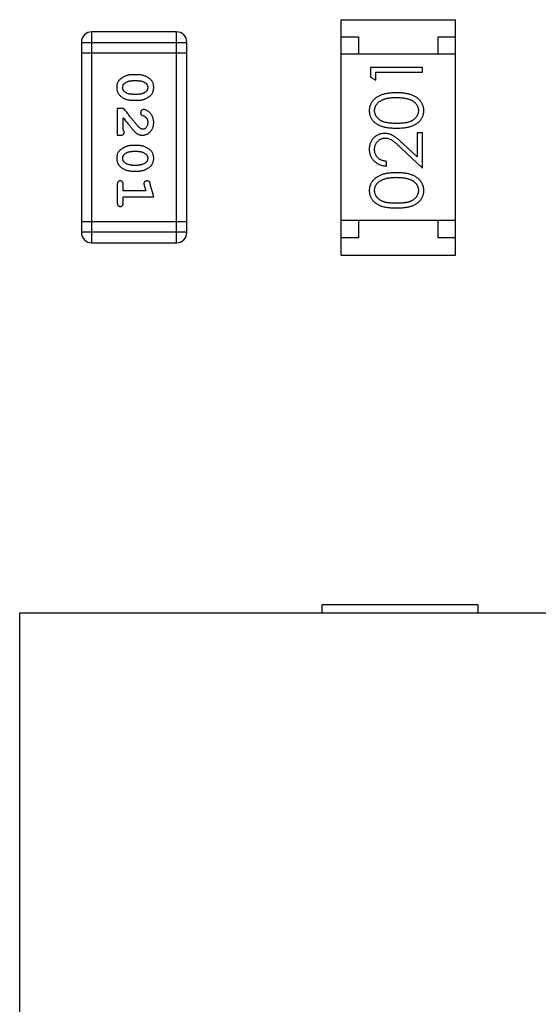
# Model space of a CAD drawing. Header units: millimetres. Extents: x 563 to 681, y 173 to 284.
# Tile 141 of 167: x 636.96 to 638.46, y 257.68 to 260.52. Entities that reach past the tile are written whole.
import ezdxf

# ---------------------------------------------------------------- set-up
doc = ezdxf.new("R2010")
doc.units = ezdxf.units.MM
doc.header["$LTSCALE"] = 30.734
doc.layers.get('0').update_dxf_attribs({"linetype": 'CONTINUOUS'})

msp = doc.modelspace()

# ---------------------------------------------------------------- linework, layer by layer
at = {"linetype": 'Continuous'}
for p, q in [((637.8855, 259.8438), (637.8855, 260.5238)), ((637.8855, 260.5238), (638.2155, 260.5238)), ((638.2155, 259.8438), (638.2155, 260.5238)), ((637.1645, 259.879), (637.1645, 260.4886)), ((637.4084, 260.4886), (637.1645, 260.4886)), ((637.4084, 260.4886), (637.4084, 259.879)), ((637.1341, 260.4582), (637.1341, 259.9095)), ((637.1341, 260.4582), (637.4389, 260.4582)), ((637.4389, 259.9095), (637.4389, 260.4582)), ((637.8855, 260.4738), (637.9355, 260.4738)), ((637.9355, 260.4738), (637.9355, 260.4238)), ((638.1655, 260.4238), (638.1655, 260.4738)), ((638.1655, 260.4738), (638.2155, 260.4738)), ((637.1341, 260.4277), (637.4389, 260.4277)), ((638.2155, 260.4238), (637.8855, 260.4238)), ((637.9703, 260.3856), (637.9703, 260.3578)), ((638.1203, 260.3856), (637.9703, 260.3856)), ((637.9857, 260.349), (637.9857, 260.3721)), ((637.9857, 260.3721), (638.1203, 260.3721)), ((638.1203, 260.3721), (638.1203, 260.3856)), ((637.2985, 260.3648), (637.2807, 260.3648)), ((637.2982, 260.3475), (637.281, 260.3475)), ((637.9703, 260.3578), (637.9857, 260.349)), ((637.281, 260.3081), (637.2982, 260.3081)), ((637.2807, 260.2908), (637.2985, 260.2908)), ((637.2377, 260.2672), (637.2377, 260.1901)), ((637.2566, 260.2672), (637.2377, 260.2672)), ((637.255, 260.2043), (637.255, 260.2405)), ((638.1049, 260.1971), (638.1049, 260.1273)), ((638.1203, 260.1971), (638.1049, 260.1971)), ((638.1203, 260.0952), (638.1203, 260.1971)), ((637.2377, 260.1901), (637.2455, 260.1901)), ((637.2985, 260.1602), (637.2807, 260.1602)), ((637.2982, 260.1429), (637.281, 260.1429)), ((638.0582, 260.1534), (638.1203, 260.0952)), ((638.1049, 260.1273), (638.0648, 260.1648)), ((638.0164, 260.1009), (638.0164, 260.1144)), ((637.2807, 260.0863), (637.2985, 260.0863)), ((637.281, 260.1036), (637.2982, 260.1036)), ((637.2377, 260.047), (637.2377, 259.9951)), ((637.255, 260.0297), (637.255, 260.047)), ((637.32, 260.0297), (637.255, 260.0297)), ((637.3158, 260.0447), (637.32, 260.0297)), ((637.3431, 260.0124), (637.3332, 260.0489)), ((637.255, 259.9951), (637.255, 260.0124)), ((637.255, 260.0124), (637.3431, 260.0124)), ((637.4389, 259.94), (637.1341, 259.94)), ((638.2155, 259.9438), (637.8855, 259.9438)), ((637.9355, 259.9438), (637.9355, 259.8938)), ((638.1655, 259.8938), (638.1655, 259.9438)), ((637.4389, 259.9095), (637.1341, 259.9095)), ((637.9355, 259.8938), (637.8855, 259.8938)), ((638.2155, 259.8938), (638.1655, 259.8938)), ((637.1645, 259.879), (637.4084, 259.879)), ((637.8855, 259.8438), (638.2155, 259.8438)), ((637.8304, 258.8089), (637.8304, 258.8339)), ((637.8304, 258.8339), (638.2804, 258.8339)), ((638.2804, 258.8339), (638.2804, 258.8089)), ((636.9554, 258.8089), (636.9554, 250.8589)), ((642.9554, 258.8089), (636.9554, 258.8089))]:
    msp.add_line(p, q, dxfattribs=at)
for centre, start, end in [((637.1645, 260.4582), 90, 180), ((637.4084, 260.4582), 0, 90), ((637.1645, 259.9095), 180, 270), ((637.4084, 259.9095), 270, 0)]:
    msp.add_arc(centre, 0.0305, start, end, dxfattribs=at)
for points, knots in [([(637.2807, 260.3648), (637.2796, 260.3647), (637.2775, 260.3647), (637.2743, 260.3644), (637.2712, 260.3639), (637.2681, 260.3632), (637.2651, 260.3623), (637.2621, 260.3612), (637.2591, 260.36), (637.2562, 260.3585), (637.2535, 260.3569), (637.251, 260.3553), (637.2487, 260.3536), (637.2465, 260.352), (637.2447, 260.3503), (637.243, 260.3486), (637.2416, 260.3469), (637.24, 260.3445), (637.2384, 260.3413), (637.2371, 260.3371), (637.2362, 260.3325), (637.2362, 260.3294), (637.2361, 260.3277)], [0, 0, 0, 0, 0.049886, 0.09882, 0.148132, 0.19689, 0.246038, 0.295176, 0.345305, 0.395692, 0.445312, 0.491875, 0.535813, 0.577009, 0.616081, 0.652689, 0.687585, 0.720206, 0.785062, 0.85223, 0.923759, 1, 1, 1, 1]), ([(637.2534, 260.3277), (637.2534, 260.3283), (637.2534, 260.3296), (637.2537, 260.3314), (637.2541, 260.3331), (637.2547, 260.3346), (637.2554, 260.3361), (637.2564, 260.3375), (637.2575, 260.3387), (637.2583, 260.3394), (637.2587, 260.3398)], [0, 0, 0, 0, 0.139844, 0.271849, 0.399162, 0.521619, 0.6402, 0.758957, 0.87828, 1, 1, 1, 1]), ([(637.2587, 260.3398), (637.2595, 260.3404), (637.2611, 260.3416), (637.2636, 260.3432), (637.2662, 260.3445), (637.269, 260.3456), (637.2719, 260.3464), (637.2748, 260.347), (637.2779, 260.3474), (637.2799, 260.3474), (637.281, 260.3475)], [0, 0, 0, 0, 0.124927, 0.248361, 0.370889, 0.492583, 0.61616, 0.741472, 0.869044, 1, 1, 1, 1]), ([(637.2982, 260.3475), (637.2993, 260.3474), (637.3013, 260.3474), (637.3044, 260.3471), (637.3073, 260.3465), (637.3101, 260.3457), (637.3128, 260.3447), (637.3153, 260.3434), (637.3178, 260.3419), (637.3192, 260.3408), (637.32, 260.3402)], [0, 0, 0, 0, 0.135446, 0.266257, 0.393419, 0.517936, 0.639137, 0.758785, 0.879345, 1, 1, 1, 1]), ([(637.3431, 260.328), (637.343, 260.3294), (637.343, 260.3322), (637.3423, 260.3363), (637.3411, 260.3401), (637.3396, 260.3437), (637.3375, 260.347), (637.335, 260.3501), (637.332, 260.3528), (637.3286, 260.3553), (637.325, 260.3575), (637.3213, 260.3594), (637.3176, 260.3611), (637.3139, 260.3624), (637.3101, 260.3635), (637.3062, 260.3642), (637.3024, 260.3647), (637.2998, 260.3647), (637.2985, 260.3648)], [0, 0, 0, 0, 0.06692, 0.130834, 0.19258, 0.252759, 0.312631, 0.373411, 0.436359, 0.501894, 0.568244, 0.632472, 0.69556, 0.757163, 0.818592, 0.878885, 0.939235, 1, 1, 1, 1]), ([(637.32, 260.3402), (637.3204, 260.3398), (637.3213, 260.339), (637.3225, 260.3377), (637.3235, 260.3362), (637.3244, 260.3347), (637.325, 260.3331), (637.3254, 260.3314), (637.3257, 260.3297), (637.3258, 260.3285), (637.3258, 260.3278)], [0, 0, 0, 0, 0.13042, 0.256046, 0.378133, 0.498725, 0.620452, 0.742761, 0.869406, 1, 1, 1, 1]), ([(637.2361, 260.3277), (637.2361, 260.3263), (637.2362, 260.3235), (637.2369, 260.3194), (637.2381, 260.3155), (637.2396, 260.312), (637.2417, 260.3086), (637.2442, 260.3056), (637.2471, 260.3028), (637.2505, 260.3003), (637.2541, 260.2981), (637.2578, 260.2962), (637.2615, 260.2945), (637.2653, 260.2932), (637.2691, 260.2921), (637.2729, 260.2914), (637.2768, 260.2909), (637.2794, 260.2909), (637.2807, 260.2908)], [0, 0, 0, 0, 0.067217, 0.131051, 0.19272, 0.252824, 0.312745, 0.373449, 0.436041, 0.501494, 0.567761, 0.632087, 0.695096, 0.757109, 0.817993, 0.878657, 0.939311, 1, 1, 1, 1]), ([(637.2592, 260.3154), (637.2588, 260.3158), (637.2578, 260.3166), (637.2567, 260.3179), (637.2557, 260.3193), (637.2548, 260.3208), (637.2542, 260.3224), (637.2537, 260.3241), (637.2535, 260.3258), (637.2534, 260.3271), (637.2534, 260.3277)], [0, 0, 0, 0, 0.129853, 0.25607, 0.380154, 0.49978, 0.62208, 0.743277, 0.868791, 1, 1, 1, 1]), ([(637.281, 260.3081), (637.2799, 260.3082), (637.2779, 260.3082), (637.2748, 260.3085), (637.2719, 260.3091), (637.2691, 260.3099), (637.2664, 260.3109), (637.2639, 260.3122), (637.2614, 260.3136), (637.26, 260.3148), (637.2592, 260.3154)], [0, 0, 0, 0, 0.135449, 0.266263, 0.393429, 0.516942, 0.639128, 0.758779, 0.879341, 1, 1, 1, 1]), ([(637.3205, 260.3157), (637.3197, 260.3151), (637.3181, 260.3139), (637.3156, 260.3123), (637.3129, 260.311), (637.3102, 260.31), (637.3073, 260.3091), (637.3044, 260.3086), (637.3013, 260.3082), (637.2992, 260.3082), (637.2982, 260.3081)], [0, 0, 0, 0, 0.125331, 0.248948, 0.371201, 0.494032, 0.616811, 0.742104, 0.868849, 1, 1, 1, 1]), ([(637.2985, 260.2908), (637.2995, 260.2908), (637.3017, 260.2909), (637.3049, 260.2912), (637.308, 260.2917), (637.3111, 260.2924), (637.3142, 260.2933), (637.3172, 260.2944), (637.3201, 260.2957), (637.323, 260.2972), (637.3258, 260.2988), (637.3283, 260.3004), (637.3306, 260.3021), (637.3327, 260.3038), (637.3346, 260.3055), (637.3362, 260.3072), (637.3377, 260.3089), (637.3392, 260.3113), (637.3408, 260.3145), (637.3421, 260.3186), (637.3429, 260.3232), (637.343, 260.3263), (637.3431, 260.328)], [0, 0, 0, 0, 0.049855, 0.099516, 0.148482, 0.19758, 0.246804, 0.296268, 0.346517, 0.397047, 0.446826, 0.49336, 0.537801, 0.579207, 0.617974, 0.654833, 0.689171, 0.722088, 0.786392, 0.853518, 0.924186, 1, 1, 1, 1]), ([(637.3258, 260.3278), (637.3258, 260.3272), (637.3257, 260.326), (637.3255, 260.3242), (637.3251, 260.3225), (637.3245, 260.3209), (637.3237, 260.3194), (637.3228, 260.3181), (637.3217, 260.3168), (637.3209, 260.3161), (637.3205, 260.3157)], [0, 0, 0, 0, 0.138115, 0.270177, 0.397547, 0.520057, 0.63869, 0.757499, 0.878226, 1, 1, 1, 1]), ([(638.0453, 260.3125), (638.043, 260.3125), (638.0385, 260.3124), (638.032, 260.3121), (638.0258, 260.3116), (638.0199, 260.3108), (638.0144, 260.3099), (638.0093, 260.3087), (638.0046, 260.3073), (638.0001, 260.3057), (637.9961, 260.3039), (637.9922, 260.302), (637.9887, 260.2999), (637.9854, 260.2976), (637.9823, 260.2952), (637.9796, 260.2926), (637.977, 260.2899), (637.9748, 260.287), (637.9728, 260.2841), (637.9711, 260.281), (637.9697, 260.2778), (637.9685, 260.2745), (637.9675, 260.2712), (637.9669, 260.2678), (637.9665, 260.2643), (637.9664, 260.2619), (637.9664, 260.2607)], [0, 0, 0, 0, 0.065278, 0.127205, 0.186168, 0.241675, 0.294115, 0.343609, 0.390387, 0.434463, 0.476646, 0.517002, 0.555936, 0.593716, 0.630057, 0.665601, 0.700745, 0.734917, 0.768681, 0.802087, 0.834849, 0.867433, 0.900138, 0.932806, 0.966212, 1, 1, 1, 1]), ([(638.1241, 260.2607), (638.1241, 260.2619), (638.1241, 260.2643), (638.1236, 260.2678), (638.123, 260.2712), (638.122, 260.2746), (638.1208, 260.2778), (638.1194, 260.281), (638.1176, 260.2841), (638.1156, 260.2871), (638.1134, 260.29), (638.1108, 260.2928), (638.1081, 260.2954), (638.105, 260.2978), (638.1017, 260.3), (638.0982, 260.3021), (638.0944, 260.304), (638.0903, 260.3058), (638.0859, 260.3074), (638.0812, 260.3087), (638.0761, 260.3099), (638.0706, 260.3109), (638.0648, 260.3116), (638.0586, 260.3121), (638.0521, 260.3124), (638.0476, 260.3125), (638.0453, 260.3125)], [0, 0, 0, 0, 0.033824, 0.067298, 0.10028, 0.133019, 0.165736, 0.198792, 0.232372, 0.266409, 0.301016, 0.336196, 0.371972, 0.408574, 0.446394, 0.485225, 0.525372, 0.567224, 0.611081, 0.65775, 0.70702, 0.759235, 0.814484, 0.873227, 0.934937, 1, 1, 1, 1]), ([(637.9818, 260.2612), (637.9819, 260.2628), (637.9821, 260.2661), (637.9833, 260.2709), (637.9855, 260.2756), (637.9878, 260.2794), (637.9901, 260.2822), (637.9921, 260.2843), (637.9943, 260.2862), (637.9968, 260.288), (637.9995, 260.2897), (638.0024, 260.2913), (638.0056, 260.2927), (638.009, 260.294), (638.0127, 260.2952), (638.0166, 260.2963), (638.0208, 260.2971), (638.0252, 260.2978), (638.0299, 260.2983), (638.0348, 260.2988), (638.0399, 260.299), (638.0435, 260.299), (638.0453, 260.299)], [0, 0, 0, 0, 0.059689, 0.119507, 0.181075, 0.246162, 0.279894, 0.314468, 0.350403, 0.387474, 0.426147, 0.466624, 0.508745, 0.553328, 0.600058, 0.649177, 0.700552, 0.754894, 0.811825, 0.871514, 0.934319, 1, 1, 1, 1]), ([(638.0453, 260.299), (638.0471, 260.299), (638.0506, 260.299), (638.0558, 260.2987), (638.0609, 260.2982), (638.0657, 260.2977), (638.0703, 260.2968), (638.0747, 260.2959), (638.0789, 260.2947), (638.0816, 260.2938), (638.083, 260.2933)], [0, 0, 0, 0, 0.141157, 0.277773, 0.409244, 0.535676, 0.657497, 0.775458, 0.889412, 1, 1, 1, 1]), ([(638.083, 260.2933), (638.084, 260.293), (638.0861, 260.2922), (638.089, 260.2909), (638.0917, 260.2894), (638.0943, 260.2878), (638.0966, 260.286), (638.0987, 260.2842), (638.1006, 260.2822), (638.1029, 260.2794), (638.1052, 260.2757), (638.1072, 260.271), (638.1085, 260.2661), (638.1087, 260.2628), (638.1087, 260.2612)], [0, 0, 0, 0, 0.075949, 0.148549, 0.218996, 0.286119, 0.351826, 0.416074, 0.478265, 0.540325, 0.660405, 0.774606, 0.887187, 1, 1, 1, 1]), ([(637.3015, 260.2122), (637.3011, 260.2127), (637.3001, 260.2136), (637.2986, 260.2152), (637.2968, 260.2171), (637.2949, 260.2193), (637.2928, 260.2217), (637.2904, 260.2245), (637.2879, 260.2275), (637.2852, 260.2308), (637.2823, 260.2344), (637.2792, 260.2382), (637.2759, 260.2424), (637.2724, 260.2468), (637.2687, 260.2515), (637.2648, 260.2565), (637.2608, 260.2618), (637.258, 260.2654), (637.2566, 260.2672)], [0, 0, 0, 0, 0.026647, 0.057942, 0.094152, 0.134806, 0.180631, 0.231142, 0.286385, 0.346321, 0.411439, 0.481035, 0.555329, 0.634592, 0.718826, 0.807759, 0.901393, 1, 1, 1, 1]), ([(637.3138, 260.2641), (637.3132, 260.264), (637.3121, 260.264), (637.3106, 260.2635), (637.3091, 260.2626), (637.3078, 260.2615), (637.3067, 260.2601), (637.3059, 260.2586), (637.3054, 260.257), (637.3053, 260.2558), (637.3053, 260.2553)], [0, 0, 0, 0, 0.120856, 0.239483, 0.360995, 0.490166, 0.620982, 0.746416, 0.870253, 1, 1, 1, 1]), ([(637.3053, 260.2553), (637.3053, 260.2548), (637.3054, 260.2538), (637.3057, 260.2524), (637.3061, 260.2512), (637.3068, 260.2501), (637.3077, 260.249), (637.3089, 260.2481), (637.3103, 260.2474), (637.3113, 260.247), (637.3119, 260.2468)], [0, 0, 0, 0, 0.127347, 0.246131, 0.359406, 0.470543, 0.586092, 0.711469, 0.847022, 1, 1, 1, 1]), ([(637.3431, 260.2268), (637.343, 260.2285), (637.3429, 260.2319), (637.3421, 260.2368), (637.3406, 260.2416), (637.3386, 260.246), (637.3362, 260.2502), (637.3333, 260.2538), (637.3301, 260.257), (637.3265, 260.2595), (637.323, 260.2615), (637.3196, 260.2629), (637.3166, 260.2639), (637.3147, 260.264), (637.3138, 260.2641)], [0, 0, 0, 0, 0.098286, 0.193983, 0.289056, 0.384352, 0.477435, 0.566197, 0.652355, 0.737986, 0.818188, 0.887401, 0.94802, 1, 1, 1, 1]), ([(637.9664, 260.2607), (637.9664, 260.2595), (637.9665, 260.2572), (637.9669, 260.2537), (637.9675, 260.2504), (637.9685, 260.2471), (637.9696, 260.2439), (637.9711, 260.2407), (637.9728, 260.2377), (637.9748, 260.2348), (637.977, 260.232), (637.9794, 260.2293), (637.9822, 260.2268), (637.9851, 260.2245), (637.9883, 260.2224), (637.9918, 260.2203), (637.9955, 260.2185), (637.9994, 260.2168), (638.0037, 260.2153), (638.0084, 260.2141), (638.0136, 260.2129), (638.0191, 260.2121), (638.0251, 260.2114), (638.0314, 260.2109), (638.0383, 260.2106), (638.0429, 260.2106), (638.0453, 260.2106)], [0, 0, 0, 0, 0.033742, 0.066533, 0.099153, 0.13154, 0.164087, 0.196563, 0.229707, 0.263315, 0.297504, 0.331686, 0.366482, 0.4021, 0.438958, 0.476748, 0.515985, 0.556589, 0.599519, 0.645765, 0.695487, 0.748721, 0.805687, 0.866754, 0.931405, 1, 1, 1, 1]), ([(638.0453, 260.224), (638.0433, 260.224), (638.0393, 260.224), (638.0337, 260.2243), (638.0284, 260.2246), (638.0235, 260.2252), (638.019, 260.2258), (638.0148, 260.2266), (638.0111, 260.2275), (638.0077, 260.2286), (638.0046, 260.2298), (638.0016, 260.2312), (637.9989, 260.2327), (637.9964, 260.2343), (637.9941, 260.2361), (637.992, 260.238), (637.99, 260.24), (637.9878, 260.2428), (637.9854, 260.2466), (637.9833, 260.2513), (637.9821, 260.2562), (637.9819, 260.2595), (637.9818, 260.2612)], [0, 0, 0, 0, 0.073302, 0.142286, 0.206253, 0.266017, 0.321612, 0.372532, 0.419497, 0.462398, 0.502825, 0.541489, 0.579034, 0.615143, 0.650298, 0.684912, 0.718701, 0.752189, 0.817245, 0.879117, 0.939613, 1, 1, 1, 1]), ([(638.1087, 260.2612), (638.1086, 260.2595), (638.1085, 260.2562), (638.1072, 260.2513), (638.1051, 260.2466), (638.1027, 260.2428), (638.1004, 260.24), (638.0985, 260.2379), (638.0964, 260.236), (638.094, 260.2343), (638.0915, 260.2326), (638.0888, 260.2312), (638.0859, 260.2298), (638.0828, 260.2286), (638.0794, 260.2275), (638.0756, 260.2265), (638.0715, 260.2258), (638.067, 260.2251), (638.0621, 260.2247), (638.0568, 260.2243), (638.0512, 260.224), (638.0473, 260.224), (638.0453, 260.224)], [0, 0, 0, 0, 0.060034, 0.120278, 0.182348, 0.247919, 0.281641, 0.315701, 0.350322, 0.385703, 0.421819, 0.459196, 0.497866, 0.538301, 0.58121, 0.628183, 0.679403, 0.734699, 0.794074, 0.858416, 0.927049, 1, 1, 1, 1]), ([(638.0453, 260.2106), (638.0477, 260.2106), (638.0524, 260.2106), (638.0591, 260.2109), (638.0655, 260.2114), (638.0714, 260.2121), (638.0769, 260.213), (638.0821, 260.2141), (638.0868, 260.2154), (638.0912, 260.2169), (638.0952, 260.2186), (638.0989, 260.2205), (638.1023, 260.2225), (638.1055, 260.2247), (638.1085, 260.227), (638.1112, 260.2294), (638.1137, 260.2321), (638.1159, 260.2349), (638.1178, 260.2378), (638.1195, 260.2408), (638.1209, 260.2439), (638.1221, 260.2471), (638.123, 260.2504), (638.1236, 260.2537), (638.1241, 260.2572), (638.1241, 260.2595), (638.1241, 260.2607)], [0, 0, 0, 0, 0.068113, 0.132564, 0.193427, 0.250218, 0.303569, 0.353576, 0.400235, 0.443586, 0.484619, 0.524292, 0.56238, 0.599049, 0.63494, 0.669782, 0.704009, 0.737842, 0.771098, 0.803896, 0.836415, 0.868639, 0.900715, 0.933378, 0.966213, 1, 1, 1, 1]), ([(637.255, 260.2405), (637.2566, 260.2385), (637.2595, 260.2347), (637.2639, 260.2292), (637.2678, 260.2242), (637.2714, 260.2198), (637.2745, 260.2158), (637.2774, 260.2124), (637.2798, 260.2095), (637.2813, 260.2077), (637.282, 260.2069)], [0, 0, 0, 0, 0.176662, 0.337826, 0.484741, 0.617764, 0.73494, 0.837793, 0.926412, 1, 1, 1, 1]), ([(637.3103, 260.1901), (637.3114, 260.1902), (637.3136, 260.1902), (637.3169, 260.1907), (637.32, 260.1915), (637.323, 260.1927), (637.3258, 260.1941), (637.3285, 260.1959), (637.3311, 260.198), (637.3335, 260.2004), (637.3358, 260.2031), (637.3378, 260.2059), (637.3394, 260.209), (637.3408, 260.2122), (637.3418, 260.2156), (637.3426, 260.2192), (637.343, 260.2229), (637.3431, 260.2255), (637.3431, 260.2268)], [0, 0, 0, 0, 0.060981, 0.120256, 0.178148, 0.236115, 0.293993, 0.352864, 0.413358, 0.476056, 0.539296, 0.602396, 0.665116, 0.728325, 0.792919, 0.859317, 0.928302, 1, 1, 1, 1]), ([(637.3258, 260.2269), (637.3257, 260.2255), (637.3257, 260.2228), (637.3248, 260.219), (637.3234, 260.2156), (637.3215, 260.2128), (637.3192, 260.2104), (637.3168, 260.2087), (637.3141, 260.2077), (637.3122, 260.2075), (637.3113, 260.2074)], [0, 0, 0, 0, 0.156344, 0.299348, 0.4327, 0.561, 0.682299, 0.791883, 0.89611, 1, 1, 1, 1]), ([(637.3119, 260.2468), (637.3128, 260.2465), (637.3145, 260.2459), (637.3168, 260.2446), (637.3188, 260.2434), (637.3199, 260.2423), (637.3204, 260.2418)], [0, 0, 0, 0, 0.285518, 0.544185, 0.781367, 1, 1, 1, 1]), ([(637.3204, 260.2418), (637.3208, 260.2413), (637.3217, 260.2403), (637.3228, 260.2387), (637.3237, 260.2369), (637.3245, 260.2351), (637.3251, 260.2332), (637.3255, 260.2312), (637.3258, 260.2291), (637.3258, 260.2277), (637.3258, 260.2269)], [0, 0, 0, 0, 0.121873, 0.243139, 0.363336, 0.485133, 0.607572, 0.734701, 0.864814, 1, 1, 1, 1]), ([(637.2455, 260.1901), (637.2466, 260.1902), (637.2486, 260.1902), (637.2513, 260.1906), (637.2535, 260.1913), (637.2553, 260.1924), (637.2566, 260.1937), (637.2575, 260.1952), (637.2581, 260.1969), (637.2581, 260.1982), (637.2581, 260.1988)], [0, 0, 0, 0, 0.1844, 0.34094, 0.473574, 0.586824, 0.690029, 0.789175, 0.890445, 1, 1, 1, 1]), ([(637.2581, 260.1988), (637.2581, 260.1992), (637.258, 260.2002), (637.2573, 260.2016), (637.2563, 260.203), (637.2555, 260.2038), (637.255, 260.2043)], [0, 0, 0, 0, 0.20611, 0.432681, 0.695597, 1, 1, 1, 1]), ([(637.282, 260.2069), (637.2828, 260.206), (637.2843, 260.2043), (637.2865, 260.202), (637.2886, 260.1999), (637.2906, 260.198), (637.2925, 260.1964), (637.2942, 260.195), (637.2959, 260.1939), (637.2979, 260.1928), (637.3005, 260.1917), (637.3037, 260.1908), (637.3069, 260.1902), (637.3092, 260.1902), (637.3103, 260.1901)], [0, 0, 0, 0, 0.103002, 0.197728, 0.285279, 0.365235, 0.437224, 0.502446, 0.560545, 0.611446, 0.707576, 0.80349, 0.900532, 1, 1, 1, 1]), ([(637.3113, 260.2074), (637.3105, 260.2075), (637.3088, 260.2076), (637.3064, 260.2086), (637.3039, 260.2101), (637.3024, 260.2115), (637.3015, 260.2122)], [0, 0, 0, 0, 0.212836, 0.442809, 0.70317, 1, 1, 1, 1]), ([(638.011, 260.1952), (638.0095, 260.1951), (638.0066, 260.195), (638.0023, 260.1945), (637.9982, 260.1935), (637.9941, 260.1921), (637.9903, 260.1903), (637.9866, 260.1882), (637.983, 260.1856), (637.9797, 260.1827), (637.9765, 260.1795), (637.9739, 260.1759), (637.9715, 260.1722), (637.9696, 260.1682), (637.9682, 260.1639), (637.9672, 260.1595), (637.9665, 260.1547), (637.9665, 260.1515), (637.9664, 260.1499)], [0, 0, 0, 0, 0.06271, 0.123347, 0.183401, 0.242828, 0.302097, 0.36242, 0.423725, 0.487032, 0.550491, 0.612709, 0.674265, 0.73617, 0.799211, 0.863483, 0.930525, 1, 1, 1, 1]), ([(638.0648, 260.1648), (638.0633, 260.1663), (638.0603, 260.169), (638.056, 260.173), (638.0518, 260.1765), (638.048, 260.1797), (638.0443, 260.1826), (638.0409, 260.1851), (638.0378, 260.1872), (638.034, 260.1895), (638.0292, 260.1918), (638.0233, 260.1937), (638.0172, 260.195), (638.0131, 260.1951), (638.011, 260.1952)], [0, 0, 0, 0, 0.09953, 0.192079, 0.277712, 0.357454, 0.429648, 0.495771, 0.555538, 0.608657, 0.707578, 0.804328, 0.901298, 1, 1, 1, 1]), ([(637.9818, 260.1492), (637.9818, 260.1503), (637.9819, 260.1525), (637.9823, 260.1557), (637.983, 260.1588), (637.984, 260.1618), (637.9853, 260.1646), (637.9868, 260.1673), (637.9887, 260.1699), (637.9908, 260.1723), (637.993, 260.1745), (637.9955, 260.1764), (637.998, 260.1781), (638.0006, 260.1794), (638.0034, 260.1804), (638.0062, 260.1812), (638.0092, 260.1816), (638.0112, 260.1817), (638.0122, 260.1817)], [0, 0, 0, 0, 0.068027, 0.133505, 0.19695, 0.26027, 0.322741, 0.384982, 0.448465, 0.513424, 0.578224, 0.640011, 0.700094, 0.760067, 0.819012, 0.877878, 0.938035, 1, 1, 1, 1]), ([(638.0122, 260.1817), (638.0138, 260.1817), (638.0171, 260.1815), (638.0219, 260.1805), (638.0265, 260.1788), (638.0303, 260.1768), (638.0334, 260.1748), (638.0361, 260.1729), (638.0391, 260.1705), (638.0423, 260.1679), (638.0459, 260.1648), (638.0497, 260.1613), (638.0539, 260.1575), (638.0567, 260.1548), (638.0582, 260.1534)], [0, 0, 0, 0, 0.088014, 0.174976, 0.2638, 0.355443, 0.406413, 0.465519, 0.533076, 0.609353, 0.693899, 0.787171, 0.889197, 1, 1, 1, 1]), ([(637.2807, 260.1602), (637.2796, 260.1602), (637.2775, 260.1602), (637.2743, 260.1599), (637.2712, 260.1594), (637.2681, 260.1587), (637.2651, 260.1578), (637.2621, 260.1567), (637.2591, 260.1554), (637.2562, 260.154), (637.2535, 260.1524), (637.251, 260.1508), (637.2487, 260.1491), (637.2465, 260.1475), (637.2447, 260.1458), (637.243, 260.1441), (637.2416, 260.1423), (637.24, 260.14), (637.2384, 260.1368), (637.2371, 260.1326), (637.2362, 260.128), (637.2362, 260.1248), (637.2361, 260.1232)], [0, 0, 0, 0, 0.049886, 0.09882, 0.148132, 0.19689, 0.246038, 0.295176, 0.345305, 0.395692, 0.445312, 0.491875, 0.535813, 0.577009, 0.616081, 0.652689, 0.687585, 0.720206, 0.785062, 0.85223, 0.923759, 1, 1, 1, 1]), ([(637.2587, 260.1353), (637.2595, 260.1359), (637.2611, 260.1371), (637.2636, 260.1387), (637.2662, 260.14), (637.269, 260.1411), (637.2719, 260.1419), (637.2748, 260.1425), (637.2779, 260.1429), (637.2799, 260.1429), (637.281, 260.1429)], [0, 0, 0, 0, 0.124927, 0.248361, 0.370889, 0.492583, 0.61616, 0.741472, 0.869044, 1, 1, 1, 1]), ([(637.2982, 260.1429), (637.2993, 260.1429), (637.3013, 260.1429), (637.3044, 260.1425), (637.3073, 260.142), (637.3101, 260.1412), (637.3128, 260.1402), (637.3153, 260.1389), (637.3178, 260.1374), (637.3192, 260.1363), (637.32, 260.1357)], [0, 0, 0, 0, 0.135446, 0.266257, 0.393419, 0.517936, 0.639137, 0.758785, 0.879345, 1, 1, 1, 1]), ([(637.3431, 260.1235), (637.343, 260.1249), (637.343, 260.1277), (637.3423, 260.1318), (637.3411, 260.1356), (637.3396, 260.1392), (637.3375, 260.1425), (637.335, 260.1455), (637.332, 260.1483), (637.3286, 260.1508), (637.325, 260.153), (637.3213, 260.1549), (637.3176, 260.1566), (637.3139, 260.1579), (637.3101, 260.159), (637.3062, 260.1597), (637.3024, 260.1602), (637.2998, 260.1602), (637.2985, 260.1602)], [0, 0, 0, 0, 0.06692, 0.130834, 0.19258, 0.252759, 0.312631, 0.373411, 0.436359, 0.501894, 0.568244, 0.632472, 0.69556, 0.757163, 0.818592, 0.878885, 0.939235, 1, 1, 1, 1]), ([(637.9664, 260.1499), (637.9665, 260.1482), (637.9665, 260.1449), (637.9672, 260.1401), (637.9683, 260.1354), (637.9698, 260.131), (637.9719, 260.1268), (637.9743, 260.1228), (637.9771, 260.119), (637.9804, 260.1154), (637.984, 260.1121), (637.9879, 260.1093), (637.9921, 260.1068), (637.9965, 260.1048), (638.0011, 260.1032), (638.006, 260.102), (638.0111, 260.1012), (638.0146, 260.101), (638.0164, 260.1009)], [0, 0, 0, 0, 0.06445, 0.126725, 0.187421, 0.247417, 0.306749, 0.366595, 0.427749, 0.490235, 0.553031, 0.614805, 0.676505, 0.738096, 0.801021, 0.864897, 0.931209, 1, 1, 1, 1]), ([(638.0164, 260.1144), (638.0151, 260.1145), (638.0125, 260.1148), (638.0087, 260.1155), (638.0052, 260.1165), (638.0018, 260.1177), (637.9987, 260.1192), (637.9959, 260.121), (637.9932, 260.123), (637.9909, 260.1252), (637.9887, 260.1277), (637.9869, 260.1303), (637.9853, 260.1331), (637.984, 260.136), (637.983, 260.1391), (637.9823, 260.1423), (637.9819, 260.1457), (637.9818, 260.148), (637.9818, 260.1492)], [0, 0, 0, 0, 0.073648, 0.143686, 0.210962, 0.275557, 0.338064, 0.399311, 0.4594, 0.51934, 0.579024, 0.637809, 0.695959, 0.754122, 0.813113, 0.873453, 0.935561, 1, 1, 1, 1]), ([(637.2361, 260.1232), (637.2361, 260.1218), (637.2362, 260.1189), (637.2369, 260.1149), (637.2381, 260.111), (637.2396, 260.1074), (637.2417, 260.1041), (637.2442, 260.1011), (637.2471, 260.0983), (637.2505, 260.0958), (637.2541, 260.0936), (637.2578, 260.0917), (637.2615, 260.09), (637.2653, 260.0886), (637.2691, 260.0876), (637.2729, 260.0868), (637.2768, 260.0864), (637.2794, 260.0863), (637.2807, 260.0863)], [0, 0, 0, 0, 0.067217, 0.131051, 0.19272, 0.252824, 0.312745, 0.373449, 0.436041, 0.501494, 0.567761, 0.632087, 0.695096, 0.757109, 0.817993, 0.878657, 0.939311, 1, 1, 1, 1]), ([(637.2534, 260.1232), (637.2534, 260.1238), (637.2534, 260.125), (637.2537, 260.1269), (637.2541, 260.1286), (637.2547, 260.1301), (637.2554, 260.1316), (637.2564, 260.133), (637.2575, 260.1342), (637.2583, 260.1349), (637.2587, 260.1353)], [0, 0, 0, 0, 0.139844, 0.271849, 0.399162, 0.521619, 0.6402, 0.758957, 0.87828, 1, 1, 1, 1]), ([(637.2592, 260.1109), (637.2588, 260.1113), (637.2578, 260.1121), (637.2567, 260.1134), (637.2557, 260.1148), (637.2548, 260.1163), (637.2542, 260.1179), (637.2537, 260.1196), (637.2535, 260.1213), (637.2534, 260.1225), (637.2534, 260.1232)], [0, 0, 0, 0, 0.129853, 0.25607, 0.380154, 0.49978, 0.62208, 0.743277, 0.868791, 1, 1, 1, 1]), ([(637.281, 260.1036), (637.2799, 260.1036), (637.2779, 260.1037), (637.2748, 260.104), (637.2719, 260.1046), (637.2691, 260.1054), (637.2664, 260.1064), (637.2639, 260.1077), (637.2614, 260.1091), (637.26, 260.1103), (637.2592, 260.1109)], [0, 0, 0, 0, 0.135449, 0.266263, 0.393429, 0.516942, 0.639128, 0.758779, 0.879341, 1, 1, 1, 1]), ([(637.3205, 260.1112), (637.3197, 260.1106), (637.3181, 260.1094), (637.3156, 260.1078), (637.3129, 260.1065), (637.3102, 260.1055), (637.3073, 260.1046), (637.3044, 260.104), (637.3013, 260.1037), (637.2992, 260.1036), (637.2982, 260.1036)], [0, 0, 0, 0, 0.125331, 0.248948, 0.371201, 0.494032, 0.616811, 0.742104, 0.868849, 1, 1, 1, 1]), ([(637.2985, 260.0863), (637.2995, 260.0863), (637.3017, 260.0864), (637.3049, 260.0867), (637.308, 260.0872), (637.3111, 260.0879), (637.3142, 260.0888), (637.3172, 260.0899), (637.3201, 260.0912), (637.323, 260.0927), (637.3258, 260.0943), (637.3283, 260.0959), (637.3306, 260.0976), (637.3327, 260.0993), (637.3346, 260.101), (637.3362, 260.1027), (637.3377, 260.1044), (637.3392, 260.1068), (637.3408, 260.1099), (637.3421, 260.1141), (637.3429, 260.1187), (637.343, 260.1218), (637.3431, 260.1235)], [0, 0, 0, 0, 0.049855, 0.099516, 0.148482, 0.19758, 0.246804, 0.296268, 0.346517, 0.397047, 0.446826, 0.49336, 0.537801, 0.579207, 0.617974, 0.654833, 0.689171, 0.722088, 0.786392, 0.853518, 0.924186, 1, 1, 1, 1]), ([(637.32, 260.1357), (637.3204, 260.1353), (637.3213, 260.1345), (637.3225, 260.1331), (637.3235, 260.1317), (637.3244, 260.1302), (637.325, 260.1286), (637.3254, 260.1269), (637.3257, 260.1252), (637.3258, 260.1239), (637.3258, 260.1233)], [0, 0, 0, 0, 0.13042, 0.256046, 0.378133, 0.498725, 0.620452, 0.742761, 0.869406, 1, 1, 1, 1]), ([(637.3258, 260.1233), (637.3258, 260.1227), (637.3257, 260.1215), (637.3255, 260.1197), (637.3251, 260.118), (637.3245, 260.1164), (637.3237, 260.1149), (637.3228, 260.1135), (637.3217, 260.1123), (637.3209, 260.1116), (637.3205, 260.1112)], [0, 0, 0, 0, 0.138115, 0.270177, 0.397547, 0.520057, 0.63869, 0.757499, 0.878226, 1, 1, 1, 1]), ([(638.0453, 260.0817), (638.043, 260.0817), (638.0385, 260.0816), (638.032, 260.0813), (638.0258, 260.0808), (638.0199, 260.0801), (638.0144, 260.0791), (638.0093, 260.078), (638.0046, 260.0765), (638.0001, 260.0749), (637.9961, 260.0731), (637.9922, 260.0712), (637.9887, 260.0691), (637.9854, 260.0669), (637.9823, 260.0644), (637.9796, 260.0619), (637.977, 260.0592), (637.9748, 260.0563), (637.9728, 260.0533), (637.9711, 260.0502), (637.9697, 260.047), (637.9685, 260.0438), (637.9675, 260.0404), (637.9669, 260.037), (637.9665, 260.0335), (637.9664, 260.0311), (637.9664, 260.0299)], [0, 0, 0, 0, 0.065278, 0.127205, 0.186168, 0.241675, 0.294115, 0.343609, 0.390387, 0.434463, 0.476646, 0.517002, 0.555936, 0.593716, 0.630057, 0.665601, 0.700745, 0.734917, 0.768681, 0.802087, 0.834849, 0.867433, 0.900138, 0.932806, 0.966212, 1, 1, 1, 1]), ([(638.1241, 260.0299), (638.1241, 260.0311), (638.1241, 260.0335), (638.1236, 260.037), (638.123, 260.0405), (638.122, 260.0438), (638.1208, 260.0471), (638.1194, 260.0503), (638.1176, 260.0534), (638.1156, 260.0564), (638.1134, 260.0593), (638.1108, 260.062), (638.1081, 260.0646), (638.105, 260.067), (638.1017, 260.0692), (638.0982, 260.0713), (638.0944, 260.0732), (638.0903, 260.075), (638.0859, 260.0766), (638.0812, 260.078), (638.0761, 260.0791), (638.0706, 260.0801), (638.0648, 260.0808), (638.0586, 260.0814), (638.0521, 260.0816), (638.0476, 260.0817), (638.0453, 260.0817)], [0, 0, 0, 0, 0.033824, 0.067298, 0.10028, 0.133019, 0.165736, 0.198792, 0.232372, 0.266409, 0.301016, 0.336196, 0.371972, 0.408574, 0.446394, 0.485225, 0.525372, 0.567224, 0.611081, 0.65775, 0.70702, 0.759235, 0.814484, 0.873227, 0.934937, 1, 1, 1, 1]), ([(637.2463, 260.058), (637.2457, 260.058), (637.2445, 260.0579), (637.2429, 260.0574), (637.2414, 260.0566), (637.24, 260.0554), (637.2389, 260.0538), (637.2382, 260.0519), (637.2377, 260.0496), (637.2377, 260.0479), (637.2377, 260.047)], [0, 0, 0, 0, 0.115051, 0.223278, 0.329269, 0.437893, 0.554681, 0.682591, 0.83103, 1, 1, 1, 1]), ([(637.255, 260.047), (637.255, 260.0479), (637.2549, 260.0496), (637.2545, 260.0519), (637.2537, 260.0538), (637.2526, 260.0554), (637.2513, 260.0566), (637.2498, 260.0574), (637.2481, 260.0579), (637.2469, 260.058), (637.2463, 260.058)], [0, 0, 0, 0, 0.169102, 0.317658, 0.446239, 0.563118, 0.671828, 0.776546, 0.884858, 1, 1, 1, 1]), ([(637.324, 260.058), (637.3234, 260.058), (637.3222, 260.0579), (637.3204, 260.0575), (637.3188, 260.0567), (637.3174, 260.0557), (637.3163, 260.0545), (637.3154, 260.0531), (637.3149, 260.0517), (637.3148, 260.0506), (637.3148, 260.0501)], [0, 0, 0, 0, 0.138815, 0.27042, 0.39836, 0.52875, 0.654955, 0.771147, 0.884581, 1, 1, 1, 1]), ([(637.3332, 260.0489), (637.3329, 260.0498), (637.3325, 260.0514), (637.3316, 260.0534), (637.3307, 260.0551), (637.3297, 260.0563), (637.3285, 260.0571), (637.3272, 260.0576), (637.3257, 260.058), (637.3246, 260.058), (637.324, 260.058)], [0, 0, 0, 0, 0.187321, 0.344927, 0.475328, 0.579604, 0.674244, 0.773631, 0.882025, 1, 1, 1, 1]), ([(637.9818, 260.0304), (637.9819, 260.032), (637.9821, 260.0353), (637.9833, 260.0402), (637.9855, 260.0448), (637.9878, 260.0486), (637.9901, 260.0514), (637.9921, 260.0535), (637.9943, 260.0555), (637.9968, 260.0573), (637.9995, 260.0589), (638.0024, 260.0605), (638.0056, 260.0619), (638.009, 260.0633), (638.0127, 260.0644), (638.0166, 260.0655), (638.0208, 260.0663), (638.0252, 260.067), (638.0299, 260.0676), (638.0348, 260.068), (638.0399, 260.0682), (638.0435, 260.0682), (638.0453, 260.0683)], [0, 0, 0, 0, 0.059689, 0.119507, 0.181075, 0.246162, 0.279894, 0.314468, 0.350403, 0.387474, 0.426147, 0.466624, 0.508745, 0.553328, 0.600058, 0.649177, 0.700552, 0.754894, 0.811825, 0.871514, 0.934319, 1, 1, 1, 1]), ([(638.0453, 260.0683), (638.0471, 260.0682), (638.0506, 260.0682), (638.0558, 260.0679), (638.0609, 260.0675), (638.0657, 260.0669), (638.0703, 260.0661), (638.0747, 260.0651), (638.0789, 260.0639), (638.0816, 260.063), (638.083, 260.0626)], [0, 0, 0, 0, 0.141157, 0.277773, 0.409244, 0.535676, 0.657497, 0.775458, 0.889412, 1, 1, 1, 1]), ([(638.083, 260.0626), (638.084, 260.0622), (638.0861, 260.0614), (638.089, 260.0601), (638.0917, 260.0586), (638.0943, 260.057), (638.0966, 260.0553), (638.0987, 260.0534), (638.1006, 260.0514), (638.1029, 260.0486), (638.1052, 260.0449), (638.1072, 260.0402), (638.1085, 260.0354), (638.1087, 260.0321), (638.1087, 260.0304)], [0, 0, 0, 0, 0.075949, 0.148549, 0.218996, 0.286119, 0.351826, 0.416074, 0.478265, 0.540325, 0.660405, 0.774606, 0.887187, 1, 1, 1, 1]), ([(637.3148, 260.0501), (637.3148, 260.0498), (637.3148, 260.049), (637.315, 260.0478), (637.3154, 260.0463), (637.3156, 260.0453), (637.3158, 260.0447)], [0, 0, 0, 0, 0.183151, 0.413144, 0.682305, 1, 1, 1, 1]), ([(637.9664, 260.0299), (637.9664, 260.0288), (637.9665, 260.0264), (637.9669, 260.023), (637.9675, 260.0196), (637.9685, 260.0163), (637.9696, 260.0131), (637.9711, 260.01), (637.9728, 260.007), (637.9748, 260.004), (637.977, 260.0012), (637.9794, 259.9985), (637.9822, 259.9961), (637.9851, 259.9937), (637.9883, 259.9916), (637.9918, 259.9895), (637.9955, 259.9877), (637.9994, 259.9861), (638.0037, 259.9846), (638.0084, 259.9833), (638.0136, 259.9822), (638.0191, 259.9813), (638.0251, 259.9806), (638.0314, 259.9801), (638.0383, 259.9798), (638.0429, 259.9798), (638.0453, 259.9798)], [0, 0, 0, 0, 0.033742, 0.066533, 0.099153, 0.13154, 0.164087, 0.196563, 0.229707, 0.263315, 0.297504, 0.331686, 0.366482, 0.4021, 0.438958, 0.476748, 0.515985, 0.556589, 0.599519, 0.645765, 0.695487, 0.748721, 0.805687, 0.866754, 0.931405, 1, 1, 1, 1]), ([(638.0453, 259.9933), (638.0433, 259.9933), (638.0393, 259.9933), (638.0337, 259.9935), (638.0284, 259.9939), (638.0235, 259.9944), (638.019, 259.995), (638.0148, 259.9958), (638.0111, 259.9967), (638.0077, 259.9978), (638.0046, 259.9991), (638.0016, 260.0004), (637.9989, 260.0019), (637.9964, 260.0035), (637.9941, 260.0053), (637.992, 260.0072), (637.99, 260.0092), (637.9878, 260.0121), (637.9854, 260.0158), (637.9833, 260.0205), (637.9821, 260.0254), (637.9819, 260.0287), (637.9818, 260.0304)], [0, 0, 0, 0, 0.073302, 0.142286, 0.206253, 0.266017, 0.321612, 0.372532, 0.419497, 0.462398, 0.502825, 0.541489, 0.579034, 0.615143, 0.650298, 0.684912, 0.718701, 0.752189, 0.817245, 0.879117, 0.939613, 1, 1, 1, 1]), ([(638.1087, 260.0304), (638.1086, 260.0287), (638.1085, 260.0254), (638.1072, 260.0206), (638.1051, 260.0158), (638.1027, 260.0121), (638.1004, 260.0092), (638.0985, 260.0072), (638.0964, 260.0053), (638.094, 260.0035), (638.0915, 260.0019), (638.0888, 260.0004), (638.0859, 259.999), (638.0828, 259.9978), (638.0794, 259.9967), (638.0756, 259.9958), (638.0715, 259.995), (638.067, 259.9943), (638.0621, 259.9939), (638.0568, 259.9935), (638.0512, 259.9933), (638.0473, 259.9933), (638.0453, 259.9933)], [0, 0, 0, 0, 0.060034, 0.120278, 0.182348, 0.247919, 0.281641, 0.315701, 0.350322, 0.385703, 0.421819, 0.459196, 0.497866, 0.538301, 0.58121, 0.628183, 0.679403, 0.734699, 0.794074, 0.858416, 0.927049, 1, 1, 1, 1]), ([(638.0453, 259.9798), (638.0477, 259.9798), (638.0524, 259.9798), (638.0591, 259.9801), (638.0655, 259.9806), (638.0714, 259.9814), (638.0769, 259.9823), (638.0821, 259.9833), (638.0868, 259.9846), (638.0912, 259.9861), (638.0952, 259.9878), (638.0989, 259.9897), (638.1023, 259.9917), (638.1055, 259.9939), (638.1085, 259.9962), (638.1112, 259.9987), (638.1137, 260.0013), (638.1159, 260.0041), (638.1178, 260.007), (638.1195, 260.0101), (638.1209, 260.0131), (638.1221, 260.0163), (638.123, 260.0196), (638.1236, 260.023), (638.1241, 260.0264), (638.1241, 260.0288), (638.1241, 260.0299)], [0, 0, 0, 0, 0.068113, 0.132564, 0.193427, 0.250218, 0.303569, 0.353576, 0.400235, 0.443586, 0.484619, 0.524292, 0.56238, 0.599049, 0.63494, 0.669782, 0.704009, 0.737842, 0.771098, 0.803896, 0.836415, 0.868639, 0.900715, 0.933378, 0.966213, 1, 1, 1, 1]), ([(637.2377, 259.9951), (637.2377, 259.9942), (637.2377, 259.9925), (637.2382, 259.9902), (637.2389, 259.9882), (637.24, 259.9867), (637.2413, 259.9855), (637.2429, 259.9847), (637.2445, 259.9841), (637.2457, 259.9841), (637.2463, 259.9841)], [0, 0, 0, 0, 0.169012, 0.317488, 0.445429, 0.560977, 0.67065, 0.776666, 0.88492, 1, 1, 1, 1]), ([(637.2463, 259.9841), (637.2469, 259.9841), (637.2481, 259.9842), (637.2498, 259.9847), (637.2513, 259.9855), (637.2526, 259.9867), (637.2537, 259.9882), (637.2545, 259.9902), (637.2549, 259.9925), (637.255, 259.9942), (637.255, 259.9951)], [0, 0, 0, 0, 0.11517, 0.223509, 0.328254, 0.438012, 0.553651, 0.682263, 0.830856, 1, 1, 1, 1])]:
    msp.add_open_spline(points, degree=3, knots=knots, dxfattribs=at)

doc.saveas('drawing.dxf')
